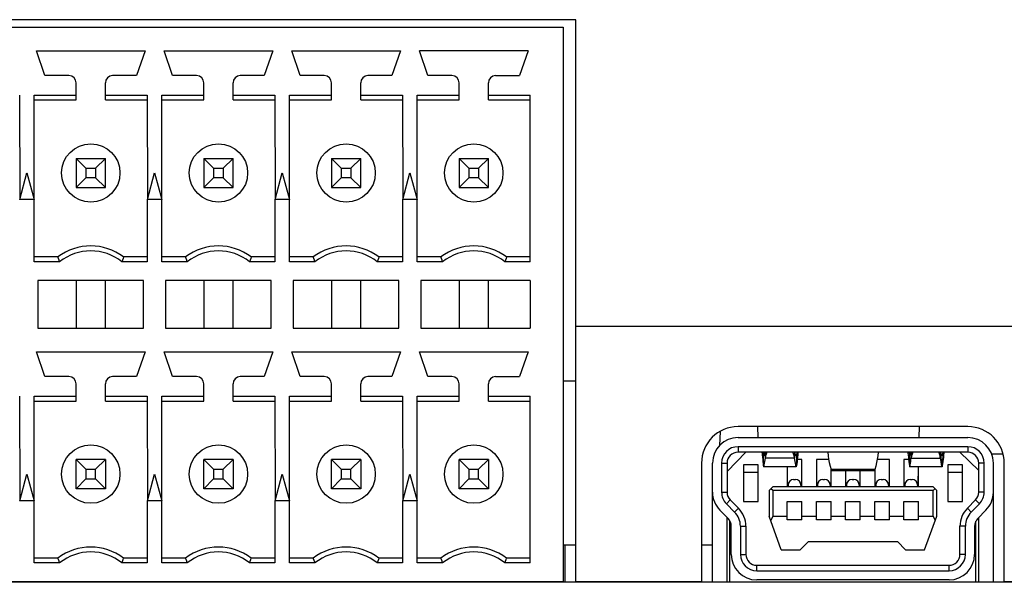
# Model space of a CAD drawing. Header units: millimetres. Extents: x -71 to 747, y -184 to 606.
# Tile 80 of 97: x 260 to 287, y 577 to 592. Entities that reach past the tile are written whole.
import ezdxf

# ---------------------------------------------------------------- set-up
doc = ezdxf.new("R2010")
doc.units = ezdxf.units.MM
doc.header["$LTSCALE"] = 30.734
doc.layers.get('0').update_dxf_attribs({"linetype": 'CONTINUOUS'})

msp = doc.modelspace()

# ---------------------------------------------------------------- linework, layer by layer
at = {"color": 7}
for p, q in [((275.672, 592.153), (235.082, 592.153)), ((275.672, 576.753), (275.672, 592.153)), ((235.427, 591.953), (275.327, 591.953)), ((275.327, 591.953), (275.327, 576.753)), ((261.122, 590.623), (260.887, 591.303)), ((260.887, 591.303), (263.867, 591.303)), ((263.867, 591.303), (263.632, 590.623)), ((264.622, 590.623), (264.387, 591.303)), ((264.387, 591.303), (267.367, 591.303)), ((267.367, 591.303), (267.132, 590.623)), ((268.122, 590.623), (267.887, 591.303)), ((267.887, 591.303), (270.867, 591.303)), ((270.867, 591.303), (270.632, 590.623)), ((271.622, 590.623), (271.387, 591.303)), ((274.367, 591.303), (271.387, 591.303)), ((274.367, 591.303), (274.132, 590.623)), ((261.777, 590.623), (261.122, 590.623)), ((261.977, 589.953), (261.977, 590.423)), ((262.777, 589.953), (262.777, 590.423)), ((263.632, 590.623), (262.977, 590.623)), ((265.277, 590.623), (264.622, 590.623)), ((265.477, 589.953), (265.477, 590.423)), ((266.277, 589.953), (266.277, 590.423)), ((267.132, 590.623), (266.477, 590.623)), ((268.777, 590.623), (268.122, 590.623)), ((268.977, 589.953), (268.977, 590.423)), ((269.777, 589.953), (269.777, 590.423)), ((270.632, 590.623), (269.977, 590.623)), ((272.277, 590.623), (271.622, 590.623)), ((272.477, 589.953), (272.477, 590.423)), ((273.277, 589.953), (273.277, 590.423)), ((273.477, 590.623), (274.132, 590.623)), ((260.427, 590.087), (260.43, 587.222)), ((260.825, 587.222), (260.827, 590.087)), ((260.827, 590.087), (261.977, 590.087)), ((260.827, 589.953), (261.977, 589.953)), ((262.777, 590.087), (263.927, 590.087)), ((262.777, 589.953), (263.927, 589.953)), ((263.927, 590.087), (263.93, 587.222)), ((264.325, 587.222), (264.327, 590.087)), ((264.327, 590.087), (265.477, 590.087)), ((264.327, 589.953), (265.477, 589.953)), ((266.277, 590.087), (267.427, 590.087)), ((266.277, 589.953), (267.427, 589.953)), ((267.427, 590.087), (267.43, 587.222)), ((267.825, 587.222), (267.827, 590.087)), ((267.827, 590.087), (268.977, 590.087)), ((267.827, 589.953), (268.977, 589.953)), ((269.777, 590.087), (270.927, 590.087)), ((269.777, 589.953), (270.927, 589.953)), ((270.927, 590.087), (270.93, 587.222)), ((271.325, 587.222), (271.327, 590.087)), ((271.327, 590.087), (272.477, 590.087)), ((271.327, 589.953), (272.477, 589.953)), ((273.277, 590.087), (274.427, 590.087)), ((273.277, 589.953), (274.427, 589.953)), ((274.427, 585.519), (274.427, 590.087)), ((261.977, 588.353), (261.977, 587.553)), ((262.245, 588.085), (261.977, 588.353)), ((261.977, 588.353), (262.777, 588.353)), ((262.51, 588.085), (262.777, 588.353)), ((262.777, 587.553), (262.777, 588.353)), ((265.477, 588.353), (265.477, 587.553)), ((265.745, 588.085), (265.477, 588.353)), ((265.477, 588.353), (266.277, 588.353)), ((266.01, 588.085), (266.277, 588.353)), ((266.277, 587.553), (266.277, 588.353)), ((268.977, 588.353), (268.977, 587.553)), ((269.245, 588.085), (268.977, 588.353)), ((268.977, 588.353), (269.777, 588.353)), ((269.51, 588.085), (269.777, 588.353)), ((269.777, 587.553), (269.777, 588.353)), ((272.477, 588.353), (272.477, 587.553)), ((272.745, 588.085), (272.477, 588.353)), ((272.477, 588.353), (273.277, 588.353)), ((273.01, 588.085), (273.277, 588.353)), ((273.277, 587.553), (273.277, 588.353)), ((260.43, 587.222), (260.627, 587.953)), ((260.627, 587.953), (260.825, 587.222)), ((262.245, 588.085), (262.245, 587.821)), ((262.245, 588.085), (262.51, 588.085)), ((262.51, 588.085), (262.51, 587.821)), ((263.93, 587.222), (264.127, 587.953)), ((264.127, 587.953), (264.325, 587.222)), ((265.745, 588.085), (265.745, 587.821)), ((265.745, 588.085), (266.01, 588.085)), ((266.01, 588.085), (266.01, 587.821)), ((267.43, 587.222), (267.627, 587.953)), ((267.627, 587.953), (267.825, 587.222)), ((269.245, 588.085), (269.245, 587.821)), ((269.245, 588.085), (269.51, 588.085)), ((269.51, 588.085), (269.51, 587.821)), ((270.93, 587.222), (271.127, 587.953)), ((271.127, 587.953), (271.325, 587.222)), ((272.745, 588.085), (272.745, 587.821)), ((272.745, 588.085), (273.01, 588.085)), ((273.01, 588.085), (273.01, 587.821)), ((262.245, 587.821), (261.977, 587.553)), ((262.51, 587.821), (262.245, 587.821)), ((262.51, 587.821), (262.777, 587.553)), ((265.745, 587.821), (265.477, 587.553)), ((266.01, 587.821), (265.745, 587.821)), ((266.01, 587.821), (266.277, 587.553)), ((269.245, 587.821), (268.977, 587.553)), ((269.51, 587.821), (269.245, 587.821)), ((269.51, 587.821), (269.777, 587.553)), ((272.745, 587.821), (272.477, 587.553)), ((273.01, 587.821), (272.745, 587.821)), ((273.01, 587.821), (273.277, 587.553)), ((261.977, 587.553), (262.777, 587.553)), ((265.477, 587.553), (266.277, 587.553)), ((268.977, 587.553), (269.777, 587.553)), ((272.477, 587.553), (273.277, 587.553)), ((260.827, 587.223), (260.427, 587.223)), ((260.827, 585.519), (260.827, 587.223)), ((263.927, 587.223), (263.927, 585.519)), ((264.327, 587.223), (263.927, 587.223)), ((264.327, 585.519), (264.327, 587.223)), ((267.427, 587.223), (267.427, 585.519)), ((267.827, 587.223), (267.427, 587.223)), ((267.827, 585.519), (267.827, 587.223)), ((270.927, 587.223), (270.927, 585.519)), ((271.327, 587.223), (270.927, 587.223)), ((271.327, 585.519), (271.327, 587.223)), ((261.477, 585.653), (260.827, 585.653)), ((261.523, 585.519), (260.827, 585.519)), ((261.493, 585.608), (261.477, 585.653)), ((261.508, 585.564), (261.493, 585.608)), ((261.523, 585.519), (261.508, 585.564)), ((263.247, 585.564), (263.232, 585.519)), ((263.927, 585.519), (263.232, 585.519)), ((263.262, 585.608), (263.247, 585.564)), ((263.277, 585.653), (263.262, 585.608)), ((263.927, 585.653), (263.277, 585.653)), ((264.977, 585.653), (264.327, 585.653)), ((265.023, 585.519), (264.327, 585.519)), ((264.993, 585.608), (264.977, 585.653)), ((265.008, 585.564), (264.993, 585.608)), ((265.023, 585.519), (265.008, 585.564)), ((267.427, 585.519), (266.732, 585.519)), ((266.777, 585.653), (266.762, 585.608)), ((267.427, 585.653), (266.777, 585.653)), ((268.477, 585.653), (267.827, 585.653)), ((268.523, 585.519), (267.827, 585.519)), ((268.493, 585.608), (268.477, 585.653)), ((268.508, 585.564), (268.493, 585.608)), ((268.523, 585.519), (268.508, 585.564)), ((270.247, 585.564), (270.232, 585.519)), ((270.927, 585.519), (270.232, 585.519)), ((270.262, 585.608), (270.247, 585.564)), ((270.277, 585.653), (270.262, 585.608)), ((270.927, 585.653), (270.277, 585.653)), ((271.977, 585.653), (271.327, 585.653)), ((272.023, 585.519), (271.327, 585.519)), ((271.993, 585.608), (271.977, 585.653)), ((272.008, 585.564), (271.993, 585.608)), ((272.023, 585.519), (272.008, 585.564)), ((273.747, 585.564), (273.732, 585.519)), ((274.427, 585.519), (273.732, 585.519)), ((273.762, 585.608), (273.747, 585.564)), ((273.777, 585.653), (273.762, 585.608)), ((274.427, 585.653), (273.777, 585.653)), ((260.927, 585.003), (260.927, 583.703)), ((263.827, 585.003), (260.927, 585.003)), ((261.977, 585.003), (261.977, 583.703)), ((262.777, 583.703), (262.777, 585.003)), ((263.827, 583.703), (263.827, 585.003)), ((264.427, 585.003), (264.427, 583.703)), ((267.327, 585.003), (264.427, 585.003)), ((265.477, 585.003), (265.477, 583.703)), ((266.277, 583.703), (266.277, 585.003)), ((267.327, 583.703), (267.327, 585.003)), ((267.927, 585.003), (267.927, 583.703)), ((270.827, 585.003), (267.927, 585.003)), ((268.977, 585.003), (268.977, 583.703)), ((269.777, 583.703), (269.777, 585.003)), ((270.827, 583.703), (270.827, 585.003)), ((271.427, 585.003), (271.427, 583.703)), ((274.427, 585.003), (271.427, 585.003)), ((272.477, 585.003), (272.477, 583.703)), ((273.277, 583.703), (273.277, 585.003)), ((274.427, 585.003), (274.427, 583.703)), ((260.927, 583.703), (263.827, 583.703)), ((264.427, 583.703), (267.327, 583.703)), ((267.927, 583.703), (270.827, 583.703)), ((271.427, 583.703), (274.427, 583.703)), ((275.672, 583.753), (295.465, 583.753)), ((261.122, 582.373), (260.887, 583.053)), ((260.887, 583.053), (263.867, 583.053)), ((263.867, 583.053), (263.632, 582.373)), ((264.622, 582.373), (264.387, 583.053)), ((264.387, 583.053), (267.367, 583.053)), ((267.367, 583.053), (267.132, 582.373)), ((268.122, 582.373), (267.887, 583.053)), ((267.887, 583.053), (270.867, 583.053)), ((270.867, 583.053), (270.632, 582.373)), ((271.622, 582.373), (271.387, 583.053)), ((271.387, 583.053), (274.367, 583.053)), ((274.367, 583.053), (274.132, 582.373)), ((261.777, 582.373), (261.122, 582.373)), ((263.632, 582.373), (262.977, 582.373)), ((265.277, 582.373), (264.622, 582.373)), ((267.132, 582.373), (266.477, 582.373)), ((268.777, 582.373), (268.122, 582.373)), ((270.632, 582.373), (269.977, 582.373)), ((272.277, 582.373), (271.622, 582.373)), ((273.477, 582.373), (274.132, 582.373)), ((261.977, 581.703), (261.977, 582.173)), ((262.777, 581.703), (262.777, 582.173)), ((265.477, 581.703), (265.477, 582.173)), ((266.277, 581.703), (266.277, 582.173)), ((268.977, 581.703), (268.977, 582.173)), ((269.777, 581.703), (269.777, 582.173)), ((272.477, 581.703), (272.477, 582.173)), ((273.277, 581.703), (273.277, 582.173)), ((275.672, 582.253), (275.327, 582.253)), ((260.427, 581.837), (260.43, 578.972)), ((260.825, 578.972), (260.827, 581.837)), ((260.827, 581.837), (261.977, 581.837)), ((262.777, 581.837), (263.927, 581.837)), ((263.927, 581.837), (263.93, 578.972)), ((264.325, 578.972), (264.327, 581.837)), ((264.327, 581.837), (265.477, 581.837)), ((266.277, 581.837), (267.427, 581.837)), ((267.427, 581.837), (267.43, 578.972)), ((267.825, 578.972), (267.827, 581.837)), ((267.827, 581.837), (268.977, 581.837)), ((269.777, 581.837), (270.927, 581.837)), ((270.927, 581.837), (270.93, 578.972)), ((271.325, 578.972), (271.327, 581.837)), ((271.327, 581.837), (272.477, 581.837)), ((273.277, 581.837), (274.427, 581.837)), ((274.427, 577.269), (274.427, 581.837)), ((260.827, 581.703), (261.977, 581.703)), ((262.777, 581.703), (263.927, 581.703)), ((264.327, 581.703), (265.477, 581.703)), ((266.277, 581.703), (267.427, 581.703)), ((267.827, 581.703), (268.977, 581.703)), ((269.777, 581.703), (270.927, 581.703)), ((271.327, 581.703), (272.477, 581.703)), ((273.277, 581.703), (274.427, 581.703)), ((286.422, 581.003), (280.122, 581.003)), ((280.655, 581.003), (280.663, 580.703)), ((285.09, 581.003), (285.082, 580.703)), ((279.636, 580.871), (279.616, 580.485)), ((280.122, 580.703), (286.422, 580.703)), ((280.122, 580.453), (280.122, 580.303)), ((286.422, 580.453), (280.122, 580.453)), ((286.422, 580.453), (286.422, 580.303)), ((261.977, 579.303), (261.977, 580.103)), ((262.245, 579.835), (261.977, 580.103)), ((262.777, 580.103), (261.977, 580.103)), ((262.777, 580.103), (262.51, 579.835)), ((262.777, 580.103), (262.777, 579.303)), ((265.477, 579.303), (265.477, 580.103)), ((265.745, 579.835), (265.477, 580.103)), ((266.277, 580.103), (265.477, 580.103)), ((266.277, 580.103), (266.01, 579.835)), ((266.277, 580.103), (266.277, 579.303)), ((268.977, 579.303), (268.977, 580.103)), ((269.245, 579.835), (268.977, 580.103)), ((269.777, 580.103), (268.977, 580.103)), ((269.777, 580.103), (269.51, 579.835)), ((269.777, 580.103), (269.777, 579.303)), ((272.477, 579.303), (272.477, 580.103)), ((272.745, 579.835), (272.477, 580.103)), ((273.277, 580.103), (272.477, 580.103)), ((273.277, 580.103), (273.01, 579.835)), ((273.277, 580.103), (273.277, 579.303)), ((280.337, 580.303), (279.822, 579.773)), ((286.422, 580.303), (280.122, 580.303)), ((280.81, 580.303), (280.822, 580.22)), ((280.822, 579.93), (280.822, 580.22)), ((280.822, 580.22), (280.842, 580.22)), ((280.872, 580.137), (280.872, 580.303)), ((281.672, 580.137), (280.872, 580.137)), ((281.672, 580.303), (281.672, 580.137)), ((281.703, 580.22), (281.722, 580.22)), ((281.735, 580.303), (281.722, 580.22)), ((281.722, 580.22), (281.722, 579.93)), ((281.872, 580.103), (281.747, 580.103)), ((281.872, 579.353), (281.872, 580.103)), ((282.272, 580.103), (282.272, 579.353)), ((282.609, 580.103), (282.272, 580.103)), ((284.272, 580.103), (283.936, 580.103)), ((284.272, 579.353), (284.272, 580.103)), ((284.672, 580.103), (284.672, 579.353)), ((284.798, 580.103), (284.672, 580.103)), ((284.81, 580.303), (284.822, 580.22)), ((284.822, 580.22), (284.822, 579.93)), ((284.842, 580.22), (284.822, 580.22)), ((284.872, 580.303), (284.872, 580.137)), ((284.872, 580.137), (285.672, 580.137)), ((285.672, 580.137), (285.672, 580.303)), ((285.722, 580.22), (285.703, 580.22)), ((285.735, 580.303), (285.722, 580.22)), ((285.722, 579.93), (285.722, 580.22)), ((286.722, 579.803), (286.207, 580.303)), ((287.386, 580.253), (287.075, 580.253)), ((262.245, 579.835), (262.245, 579.571)), ((262.245, 579.835), (262.51, 579.835)), ((262.51, 579.571), (262.51, 579.835)), ((265.745, 579.835), (265.745, 579.571)), ((265.745, 579.835), (266.01, 579.835)), ((266.01, 579.571), (266.01, 579.835)), ((269.245, 579.835), (269.245, 579.571)), ((269.245, 579.835), (269.51, 579.835)), ((269.51, 579.571), (269.51, 579.835)), ((272.745, 579.835), (272.745, 579.571)), ((272.745, 579.835), (273.01, 579.835)), ((273.01, 579.571), (273.01, 579.835)), ((279.122, 580.003), (279.122, 576.753)), ((279.422, 576.753), (279.422, 580.003)), ((279.672, 580.003), (279.672, 579.206)), ((279.672, 580.003), (279.822, 580.003)), ((279.822, 580.003), (279.822, 579.206)), ((280.272, 579.953), (280.272, 578.953)), ((280.672, 579.953), (280.272, 579.953)), ((280.672, 578.953), (280.672, 579.953)), ((281.715, 579.903), (280.83, 579.903)), ((281.472, 579.903), (281.472, 579.353)), ((281.703, 579.952), (281.688, 580.048)), ((285.715, 579.903), (284.83, 579.903)), ((285.061, 579.897), (285.048, 579.403)), ((285.072, 579.353), (285.072, 579.903)), ((285.703, 579.952), (285.688, 580.048)), ((285.872, 579.953), (285.872, 578.953)), ((286.272, 579.953), (285.872, 579.953)), ((286.272, 578.953), (286.272, 579.953)), ((286.722, 579.206), (286.722, 580.003)), ((286.872, 580.003), (286.722, 580.003)), ((286.872, 579.206), (286.872, 580.003)), ((287.122, 576.753), (287.122, 580.003)), ((287.422, 576.753), (287.422, 580.003)), ((260.43, 578.972), (260.627, 579.703)), ((260.627, 579.703), (260.825, 578.972)), ((261.977, 579.303), (262.245, 579.571)), ((262.245, 579.571), (262.51, 579.571)), ((262.777, 579.303), (262.51, 579.571)), ((263.93, 578.972), (264.127, 579.703)), ((264.127, 579.703), (264.325, 578.972)), ((265.477, 579.303), (265.745, 579.571)), ((265.745, 579.571), (266.01, 579.571)), ((266.277, 579.303), (266.01, 579.571)), ((267.43, 578.972), (267.627, 579.703)), ((267.627, 579.703), (267.825, 578.972)), ((268.977, 579.303), (269.245, 579.571)), ((269.245, 579.571), (269.51, 579.571)), ((269.777, 579.303), (269.51, 579.571)), ((270.93, 578.972), (271.127, 579.703)), ((271.127, 579.703), (271.325, 578.972)), ((272.477, 579.303), (272.745, 579.571)), ((272.745, 579.571), (273.01, 579.571)), ((273.277, 579.303), (273.01, 579.571)), ((280.272, 579.753), (280.672, 579.753)), ((282.672, 579.353), (282.672, 579.826)), ((283.872, 579.826), (282.672, 579.826)), ((282.689, 579.803), (283.856, 579.803)), ((283.072, 579.803), (283.072, 579.353)), ((283.472, 579.353), (283.472, 579.803)), ((283.872, 579.826), (283.872, 579.353)), ((285.872, 579.753), (286.272, 579.753)), ((262.777, 579.303), (261.977, 579.303)), ((266.277, 579.303), (265.477, 579.303)), ((269.777, 579.303), (268.977, 579.303)), ((273.277, 579.303), (272.477, 579.303)), ((280.972, 579.253), (281.072, 579.353)), ((281.072, 579.253), (281.022, 579.303)), ((285.472, 579.353), (281.072, 579.353)), ((281.497, 579.403), (281.497, 579.353)), ((281.647, 579.553), (281.697, 579.553)), ((281.847, 579.403), (281.847, 579.353)), ((282.297, 579.403), (282.297, 579.353)), ((282.447, 579.553), (282.497, 579.553)), ((282.647, 579.403), (282.647, 579.353)), ((283.097, 579.403), (283.097, 579.353)), ((283.247, 579.553), (283.297, 579.553)), ((283.447, 579.403), (283.447, 579.353)), ((283.897, 579.403), (283.897, 579.353)), ((284.047, 579.553), (284.097, 579.553)), ((284.247, 579.403), (284.247, 579.353)), ((284.697, 579.403), (284.697, 579.353)), ((284.847, 579.553), (284.897, 579.553)), ((285.047, 579.403), (285.047, 579.353)), ((285.572, 579.253), (285.472, 579.353)), ((285.472, 579.253), (285.522, 579.303)), ((279.672, 579.206), (279.822, 579.206)), ((280.972, 579.253), (280.972, 578.553)), ((281.072, 579.253), (281.072, 578.553)), ((285.472, 579.253), (281.072, 579.253)), ((285.472, 578.553), (285.472, 579.253)), ((285.572, 578.553), (285.572, 579.253)), ((286.872, 579.206), (286.722, 579.206)), ((260.827, 578.973), (260.427, 578.973)), ((260.827, 577.269), (260.827, 578.973)), ((263.927, 578.973), (263.927, 577.269)), ((264.327, 578.973), (263.927, 578.973)), ((264.327, 577.269), (264.327, 578.973)), ((267.427, 578.973), (267.427, 577.269)), ((267.827, 578.973), (267.427, 578.973)), ((267.827, 577.269), (267.827, 578.973)), ((270.927, 578.973), (270.927, 577.269)), ((271.327, 578.973), (270.927, 578.973)), ((271.327, 577.269), (271.327, 578.973)), ((279.803, 578.89), (279.909, 578.995)), ((279.803, 578.89), (280.028, 578.662)), ((279.909, 578.995), (280.135, 578.768)), ((280.028, 578.662), (280.135, 578.768)), ((280.272, 578.953), (280.672, 578.953)), ((281.472, 578.453), (281.472, 578.953)), ((281.472, 578.953), (281.872, 578.953)), ((281.872, 578.453), (281.872, 578.953)), ((282.272, 578.453), (282.272, 578.953)), ((282.272, 578.953), (282.672, 578.953)), ((282.672, 578.453), (282.672, 578.953)), ((283.072, 578.453), (283.072, 578.953)), ((283.072, 578.953), (283.472, 578.953)), ((283.472, 578.453), (283.472, 578.953)), ((283.872, 578.453), (283.872, 578.953)), ((283.872, 578.953), (284.272, 578.953)), ((284.272, 578.453), (284.272, 578.953)), ((284.672, 578.453), (284.672, 578.953)), ((284.672, 578.953), (285.072, 578.953)), ((285.072, 578.453), (285.072, 578.953)), ((285.872, 578.953), (286.272, 578.953)), ((286.41, 578.768), (286.636, 578.995)), ((286.517, 578.662), (286.41, 578.768)), ((286.517, 578.662), (286.742, 578.89)), ((286.742, 578.89), (286.636, 578.995)), ((279.851, 578.486), (279.625, 578.714)), ((279.822, 576.753), (279.822, 578.515)), ((281.309, 577.628), (280.972, 578.553)), ((281.072, 578.553), (281.018, 578.427)), ((281.072, 578.553), (281.472, 578.553)), ((281.872, 578.553), (282.272, 578.553)), ((282.672, 578.553), (283.072, 578.553)), ((283.472, 578.553), (283.872, 578.553)), ((284.272, 578.553), (284.672, 578.553)), ((285.072, 578.553), (285.472, 578.553)), ((285.236, 577.628), (285.572, 578.553)), ((285.472, 578.553), (285.527, 578.427)), ((286.92, 578.714), (286.694, 578.486)), ((286.722, 576.753), (286.722, 578.515)), ((279.902, 576.753), (279.902, 578.415)), ((279.937, 577.503), (279.937, 578.275)), ((280.187, 578.275), (280.187, 577.503)), ((280.187, 578.275), (280.337, 578.275)), ((280.337, 578.275), (280.337, 577.503)), ((281.872, 578.453), (281.472, 578.453)), ((282.672, 578.453), (282.272, 578.453)), ((283.472, 578.453), (283.072, 578.453)), ((284.272, 578.453), (283.872, 578.453)), ((285.072, 578.453), (284.672, 578.453)), ((286.207, 577.503), (286.207, 578.275)), ((286.357, 578.275), (286.207, 578.275)), ((286.357, 577.503), (286.357, 578.275)), ((286.607, 578.275), (286.607, 577.503)), ((286.642, 576.753), (286.642, 578.415)), ((275.672, 577.753), (275.327, 577.753)), ((275.372, 577.753), (275.372, 576.753)), ((279.422, 577.753), (279.122, 577.753)), ((281.829, 577.628), (282.054, 577.853)), ((282.054, 577.853), (284.491, 577.853)), ((284.491, 577.853), (284.716, 577.628)), ((261.477, 577.403), (260.827, 577.403)), ((261.493, 577.358), (261.477, 577.403)), ((263.927, 577.403), (263.277, 577.403)), ((264.977, 577.403), (264.327, 577.403)), ((264.993, 577.358), (264.977, 577.403)), ((266.762, 577.358), (266.777, 577.403)), ((267.427, 577.403), (266.777, 577.403)), ((268.477, 577.403), (267.827, 577.403)), ((270.277, 577.403), (270.262, 577.358)), ((270.927, 577.403), (270.277, 577.403)), ((271.977, 577.403), (271.327, 577.403)), ((271.993, 577.358), (271.977, 577.403)), ((273.762, 577.358), (273.777, 577.403)), ((274.427, 577.403), (273.777, 577.403)), ((280.187, 577.503), (280.337, 577.503)), ((281.309, 577.628), (281.829, 577.628)), ((284.716, 577.628), (285.236, 577.628)), ((286.357, 577.503), (286.207, 577.503)), ((261.523, 577.269), (260.827, 577.269)), ((261.508, 577.314), (261.493, 577.358)), ((261.523, 577.269), (261.508, 577.314)), ((263.927, 577.269), (263.232, 577.269)), ((265.023, 577.269), (264.327, 577.269)), ((265.008, 577.314), (264.993, 577.358)), ((265.023, 577.269), (265.008, 577.314)), ((266.732, 577.269), (266.747, 577.313)), ((267.427, 577.269), (266.732, 577.269)), ((266.747, 577.313), (266.762, 577.358)), ((268.523, 577.269), (267.827, 577.269)), ((268.516, 577.291), (268.5, 577.336)), ((268.523, 577.269), (268.516, 577.291)), ((270.247, 577.314), (270.232, 577.269)), ((270.927, 577.269), (270.232, 577.269)), ((270.262, 577.358), (270.247, 577.314)), ((272.023, 577.269), (271.327, 577.269)), ((272.008, 577.314), (271.993, 577.358)), ((272.023, 577.269), (272.008, 577.314)), ((273.732, 577.269), (273.747, 577.313)), ((274.427, 577.269), (273.732, 577.269)), ((273.747, 577.313), (273.762, 577.358)), ((280.637, 577.053), (280.637, 577.203)), ((280.637, 577.203), (285.907, 577.203)), ((285.907, 577.053), (285.907, 577.203)), ((280.637, 577.053), (285.907, 577.053)), ((291.211, 576.738), (212.534, 576.738)), ((275.327, 576.753), (235.427, 576.753)), ((275.327, 576.753), (275.672, 576.753)), ((279.122, 576.753), (275.672, 576.753)), ((279.122, 576.753), (287.422, 576.753)), ((285.907, 576.803), (280.637, 576.803)), ((291.111, 576.753), (287.422, 576.753))]:
    msp.add_line(p, q, dxfattribs=at)
for points in [[(266.762, 585.608), (266.747, 585.564), (266.739, 585.541), (266.732, 585.519)], [(280.779, 580.303), (280.781, 580.277), (280.786, 580.219), (280.792, 580.162), (280.798, 580.104), (280.805, 580.046), (280.814, 579.988), (280.822, 579.93)], [(280.822, 580.22), (280.825, 580.209), (280.828, 580.204), (280.83, 580.203)], [(280.83, 580.203), (280.832, 580.204), (280.837, 580.209), (280.842, 580.22), (280.847, 580.236), (280.853, 580.257), (280.859, 580.283), (280.863, 580.303)], [(280.842, 579.952), (280.857, 580.048), (280.864, 580.091), (280.872, 580.137)], [(280.872, 580.137), (280.878, 580.167), (280.885, 580.197), (280.893, 580.226), (280.902, 580.256), (280.912, 580.286), (280.918, 580.303)], [(281.672, 580.137), (281.667, 580.167), (281.66, 580.197), (281.652, 580.226), (281.643, 580.256), (281.633, 580.286), (281.627, 580.303)], [(281.688, 580.048), (281.681, 580.091), (281.672, 580.137)], [(281.715, 580.203), (281.713, 580.204), (281.708, 580.209), (281.703, 580.22), (281.698, 580.236), (281.692, 580.257), (281.686, 580.283), (281.682, 580.303)], [(281.722, 580.22), (281.72, 580.209), (281.717, 580.204), (281.715, 580.203)], [(281.766, 580.303), (281.764, 580.277), (281.759, 580.219), (281.753, 580.162), (281.747, 580.104), (281.74, 580.046), (281.731, 579.988), (281.722, 579.93)], [(282.581, 580.303), (282.581, 580.301), (282.592, 580.207), (282.607, 580.112), (282.625, 580.017), (282.647, 579.922), (282.672, 579.826)], [(283.964, 580.303), (283.964, 580.301), (283.953, 580.207), (283.938, 580.112), (283.92, 580.017), (283.898, 579.922), (283.872, 579.826)], [(284.779, 580.303), (284.781, 580.277), (284.786, 580.219), (284.792, 580.162), (284.798, 580.104), (284.805, 580.046), (284.814, 579.988), (284.822, 579.93)], [(284.822, 580.22), (284.825, 580.209), (284.828, 580.204), (284.83, 580.203)], [(284.83, 580.203), (284.832, 580.204), (284.837, 580.209), (284.842, 580.22), (284.847, 580.236), (284.853, 580.257), (284.859, 580.283), (284.863, 580.303)], [(284.842, 579.952), (284.857, 580.048), (284.864, 580.091), (284.872, 580.137)], [(284.872, 580.137), (284.878, 580.167), (284.885, 580.197), (284.893, 580.226), (284.902, 580.256), (284.912, 580.286), (284.918, 580.303)], [(285.672, 580.137), (285.667, 580.167), (285.66, 580.197), (285.652, 580.226), (285.643, 580.256), (285.633, 580.286), (285.627, 580.303)], [(285.688, 580.048), (285.681, 580.091), (285.672, 580.137)], [(285.715, 580.203), (285.713, 580.204), (285.708, 580.209), (285.703, 580.22), (285.698, 580.236), (285.692, 580.257), (285.686, 580.283), (285.682, 580.303)], [(285.722, 580.22), (285.72, 580.209), (285.717, 580.204), (285.715, 580.203)], [(285.766, 580.303), (285.764, 580.277), (285.759, 580.219), (285.753, 580.162), (285.747, 580.104), (285.74, 580.046), (285.731, 579.988), (285.722, 579.93)], [(280.822, 579.93), (280.825, 579.915), (280.828, 579.906), (280.83, 579.903)], [(280.83, 579.903), (280.833, 579.906), (280.835, 579.915), (280.839, 579.931), (280.842, 579.952)], [(281.715, 579.903), (281.712, 579.906), (281.71, 579.915), (281.706, 579.931), (281.703, 579.952)], [(281.722, 579.93), (281.72, 579.915), (281.717, 579.906), (281.715, 579.903)], [(284.822, 579.93), (284.825, 579.915), (284.828, 579.906), (284.83, 579.903)], [(284.83, 579.903), (284.833, 579.906), (284.835, 579.915), (284.839, 579.931), (284.842, 579.952)], [(285.715, 579.903), (285.712, 579.906), (285.71, 579.915), (285.706, 579.931), (285.703, 579.952)], [(285.722, 579.93), (285.72, 579.915), (285.717, 579.906), (285.715, 579.903)], [(282.672, 579.826), (282.678, 579.812), (282.684, 579.804), (282.689, 579.803)], [(283.872, 579.826), (283.867, 579.812), (283.861, 579.804), (283.856, 579.803)], [(263.255, 577.336), (263.262, 577.358), (263.277, 577.403)], [(268.5, 577.336), (268.485, 577.381), (268.477, 577.403)], [(263.232, 577.269), (263.239, 577.291), (263.255, 577.336)]]:
    msp.add_lwpolyline(points, dxfattribs=at)
for centre in [(262.378, 587.953), (265.878, 587.953), (269.378, 587.953), (272.878, 587.953), (262.378, 579.703), (265.878, 579.703), (269.378, 579.703), (272.878, 579.703)]:
    msp.add_circle(centre, 0.8, dxfattribs=at)
for centre, radius, start, end in [((261.777, 590.423), 0.2, 0, 90), ((262.977, 590.423), 0.2, 90, 180), ((265.277, 590.423), 0.2, 0, 90), ((266.477, 590.423), 0.2, 90, 180), ((268.777, 590.423), 0.2, 0, 90), ((269.977, 590.423), 0.2, 90, 180), ((272.277, 590.423), 0.2, 0, 90), ((273.477, 590.423), 0.2, 90, 180), ((262.377, 584.453), 1.5, 53.1301, 126.8699), ((262.377, 584.453), 1.366, 51.2958, 128.7042), ((265.877, 584.453), 1.5, 53.1301, 126.8699), ((265.877, 584.453), 1.366, 51.2958, 128.7042), ((269.377, 584.453), 1.5, 53.1301, 126.8699), ((269.377, 584.453), 1.366, 51.2958, 128.7042), ((272.877, 584.453), 1.5, 53.1301, 126.8699), ((272.877, 584.453), 1.366, 51.2958, 128.7042), ((261.777, 582.173), 0.2, 0, 90), ((262.977, 582.173), 0.2, 90, 180), ((265.277, 582.173), 0.2, 0, 90), ((266.477, 582.173), 0.2, 90, 180), ((268.777, 582.173), 0.2, 0, 90), ((269.977, 582.173), 0.2, 90, 180), ((272.277, 582.173), 0.2, 0, 90), ((273.477, 582.173), 0.2, 90, 180), ((280.122, 580.003), 1, 90, 180), ((286.422, 580.003), 1, 0, 90), ((280.122, 580.003), 0.7, 90, 180), ((286.422, 580.003), 0.7, 0, 90), ((280.122, 580.003), 0.45, 90, 180), ((286.422, 580.003), 0.45, 0, 90), ((280.122, 580.003), 0.3, 90, 180), ((286.422, 580.003), 0.3, 0, 90), ((281.647, 579.403), 0.15, 90, 180), ((281.697, 579.403), 0.15, 0, 90), ((282.447, 579.403), 0.15, 90, 180), ((282.497, 579.403), 0.15, 0, 90), ((283.247, 579.403), 0.15, 90, 180), ((283.297, 579.403), 0.15, 0, 90), ((284.047, 579.403), 0.15, 90, 180), ((284.097, 579.403), 0.15, 0, 90), ((284.847, 579.403), 0.15, 90, 180), ((284.897, 579.403), 0.15, 0, 90), ((280.122, 579.206), 0.7, 180, 224.7232), ((280.122, 579.206), 0.45, 180, 224.7232), ((280.122, 579.206), 0.3, 180, 224.7232), ((286.422, 579.206), 0.3, 315.2768, 360), ((286.422, 579.206), 0.45, 315.2768, 360), ((286.422, 579.206), 0.7, 315.2768, 360), ((279.637, 578.275), 0.7, 0, 44.7232), ((286.907, 578.275), 0.7, 135.2768, 180), ((279.637, 578.275), 0.3, 0, 44.7232), ((279.637, 578.275), 0.55, 0, 44.7232), ((286.907, 578.275), 0.55, 135.2768, 180), ((286.907, 578.275), 0.3, 135.2768, 180), ((262.377, 576.203), 1.5, 53.1301, 126.8699), ((265.877, 576.203), 1.5, 53.1301, 126.8699), ((269.377, 576.203), 1.5, 53.1301, 126.8699), ((272.877, 576.203), 1.5, 53.1301, 126.8699), ((262.377, 576.203), 1.366, 51.2958, 128.7042), ((265.877, 576.203), 1.366, 51.2958, 128.7042), ((269.377, 576.203), 1.366, 51.2958, 128.7042), ((272.877, 576.203), 1.366, 51.2958, 128.7042), ((280.637, 577.503), 0.7, 180, 270), ((280.637, 577.503), 0.45, 180, 270), ((280.637, 577.503), 0.3, 180, 270), ((285.907, 577.503), 0.7, 270, 360), ((285.907, 577.503), 0.45, 270, 360), ((285.907, 577.503), 0.3, 270, 360)]:
    msp.add_arc(centre, radius, start, end, dxfattribs=at)

doc.saveas('drawing.dxf')
